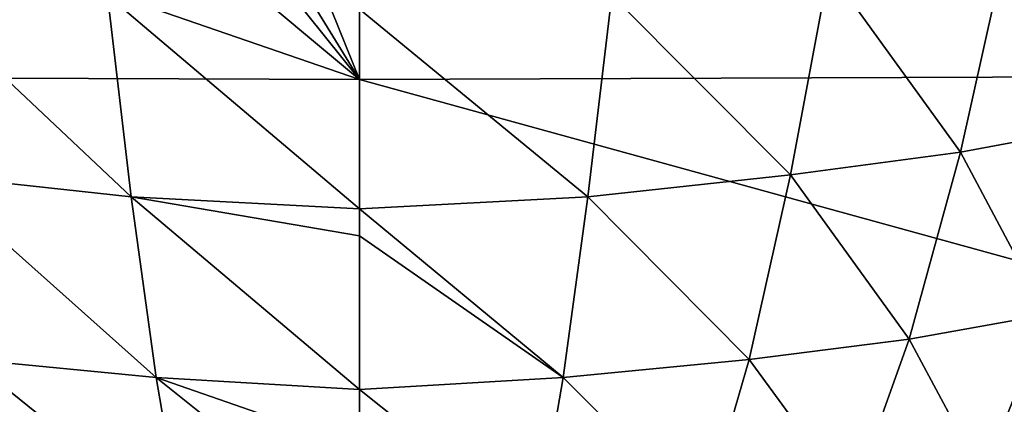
# Model space of a CAD drawing. Header units: millimetres. Extents: x -105 to 105, y -36 to 73.
# Tile 25 of 58: x -6 to 12, y -1 to 6. Entities that reach past the tile are written whole.
import ezdxf

# ---------------------------------------------------------------- set-up
doc = ezdxf.new("R2010")
doc.units = ezdxf.units.MM
doc.header["$LTSCALE"] = 81.481481
for name, color, linetype in [('18', 7, 'CONTINUOUS'), ('38', 7, 'CONTINUOUS'), ('47', 7, 'CONTINUOUS'), ('72', 7, 'CONTINUOUS')]:
    doc.layers.add(name, color=color, linetype=linetype)

msp = doc.modelspace()

# ---------------------------------------------------------------- linework, layer by layer
at = {"layer": '18', "color": 7, "linetype": 'CONTINUOUS'}
for points in [[(11.972, 7.664, 66.132), (8.682, 7.213, 66.909), (11.117, 3.841, 64.689), (11.972, 7.664, 66.132)], [(13.733, 4.329, 63.489), (11.972, 7.664, 66.132), (11.117, 3.841, 64.689), (13.733, 4.329, 63.489)], [(8.682, 7.213, 66.909), (4.666, 6.748, 67.424), (7.972, 3.422, 65.46), (8.682, 7.213, 66.909)], [(11.117, 3.841, 64.689), (8.682, 7.213, 66.909), (7.972, 3.422, 65.46), (11.117, 3.841, 64.689)], [(4.666, 6.748, 67.424), (0, 6.485, 67.658), (4.226, 3.011, 66.006), (4.666, 6.748, 67.424)], [(7.972, 3.422, 65.46), (4.666, 6.748, 67.424), (4.226, 3.011, 66.006), (7.972, 3.422, 65.46)], [(0, 6.485, 67.658), (0, 2.79, 66.276), (4.226, 3.011, 66.006), (0, 6.485, 67.658)], [(13.733, 4.329, 63.489), (11.117, 3.841, 64.689), (12.72, 0.835, 61.549), (13.733, 4.329, 63.489)], [(11.117, 3.841, 64.689), (7.972, 3.422, 65.46), (10.173, 0.376, 62.668), (11.117, 3.841, 64.689)], [(12.72, 0.835, 61.549), (11.117, 3.841, 64.689), (10.173, 0.376, 62.668), (12.72, 0.835, 61.549)], [(7.972, 3.422, 65.46), (4.226, 3.011, 66.006), (7.207, 0.004, 63.379), (7.972, 3.422, 65.46)], [(10.173, 0.376, 62.668), (7.972, 3.422, 65.46), (7.207, 0.004, 63.379), (10.173, 0.376, 62.668)], [(4.226, 3.011, 66.006), (0, 2.79, 66.276), (3.767, -0.329, 63.895), (4.226, 3.011, 66.006)], [(7.207, 0.004, 63.379), (4.226, 3.011, 66.006), (3.767, -0.329, 63.895), (7.207, 0.004, 63.379)], [(0, 2.79, 66.276), (0, 2.289, 66.013), (3.767, -0.329, 63.895), (0, 2.79, 66.276)], [(3.767, -0.329, 63.895), (0, 2.289, 66.013), (0, -0.552, 64.118), (3.767, -0.329, 63.895)], [(12.72, 0.835, 61.549), (10.173, 0.376, 62.668), (11.532, -2.164, 59.127), (12.72, 0.835, 61.549)], [(13.516, -1.695, 57.521), (12.72, 0.835, 61.549), (11.532, -2.164, 59.127), (13.516, -1.695, 57.521)], [(10.173, 0.376, 62.668), (7.207, 0.004, 63.379), (9.106, -2.596, 60.117), (10.173, 0.376, 62.668)], [(11.532, -2.164, 59.127), (10.173, 0.376, 62.668), (9.106, -2.596, 60.117), (11.532, -2.164, 59.127)], [(7.207, 0.004, 63.379), (3.767, -0.329, 63.895), (6.364, -2.918, 60.719), (7.207, 0.004, 63.379)], [(9.106, -2.596, 60.117), (7.207, 0.004, 63.379), (6.364, -2.918, 60.719), (9.106, -2.596, 60.117)], [(3.767, -0.329, 63.895), (0, -0.552, 64.118), (3.28, -3.167, 61.147), (3.767, -0.329, 63.895)], [(6.364, -2.918, 60.719), (3.767, -0.329, 63.895), (3.28, -3.167, 61.147), (6.364, -2.918, 60.719)], [(0, -0.552, 64.118), (0, -1.636, 63.172), (3.28, -3.167, 61.147), (0, -0.552, 64.118)]]:
    msp.add_3dface(points, dxfattribs=at)
at = {"layer": '38', "color": 7, "linetype": 'CONTINUOUS'}
for points in [[(0, 15.173, -68.087), (3.98, 15.181, -68.087), (28.441, 5.291, -68.079), (0, 15.173, -68.087)], [(0, 15.173, -68.087), (28.441, 5.291, -68.079), (0, 5.182, -68.077), (0, 15.173, -68.087)], [(3.98, 15.181, -68.087), (5.906, 15.185, -68.087), (28.441, 5.291, -68.079), (3.98, 15.181, -68.087)], [(5.906, 15.185, -68.087), (7.982, 15.188, -68.087), (28.441, 5.291, -68.079), (5.906, 15.185, -68.087)], [(7.982, 15.188, -68.087), (11.997, 15.188, -68.086), (28.441, 5.291, -68.079), (7.982, 15.188, -68.087)], [(28.441, 5.291, -68.079), (28.441, -2.648, -68.042), (0, 5.182, -68.077), (28.441, 5.291, -68.079)], [(0, 5.182, -68.077), (28.441, -2.648, -68.042), (0, -3.142, -68.033), (0, 5.182, -68.077)]]:
    msp.add_3dface(points, dxfattribs=at)
at = {"layer": '47', "color": 7, "linetype": 'CONTINUOUS'}
for points in [[(-11.997, 15.188, -68.086), (0, 5.182, -68.077), (-29.094, 15.207, -68.087), (-11.997, 15.188, -68.086)], [(-29.094, 15.207, -68.087), (0, 5.182, -68.077), (-28.441, 5.29, -68.079), (-29.094, 15.207, -68.087)], [(-11.997, 15.188, -68.086), (-8.037, 15.188, -68.087), (0, 5.182, -68.077), (-11.997, 15.188, -68.086)], [(-8.037, 15.188, -68.087), (-6.156, 15.185, -68.087), (0, 5.182, -68.077), (-8.037, 15.188, -68.087)], [(-6.156, 15.185, -68.087), (-4.037, 15.181, -68.087), (0, 5.182, -68.077), (-6.156, 15.185, -68.087)], [(-4.037, 15.181, -68.087), (0, 15.173, -68.087), (0, 5.182, -68.077), (-4.037, 15.181, -68.087)], [(0, 5.182, -68.077), (0, -3.142, -68.033), (-28.441, 5.29, -68.079), (0, 5.182, -68.077)], [(-28.441, 5.29, -68.079), (0, -3.142, -68.033), (-28.441, -2.649, -68.042), (-28.441, 5.29, -68.079)]]:
    msp.add_3dface(points, dxfattribs=at)
at = {"layer": '72', "color": 7, "linetype": 'CONTINUOUS'}
for points in [[(-7.972, 3.422, 65.459), (-4.226, 3.011, 66.006), (-8.682, 7.213, 66.909), (-7.972, 3.422, 65.459)], [(-8.682, 7.213, 66.909), (-4.226, 3.011, 66.006), (-4.666, 6.748, 67.424), (-8.682, 7.213, 66.909)], [(0, 2.79, 66.276), (0, 6.485, 67.658), (-4.666, 6.748, 67.424), (0, 2.79, 66.276)], [(-4.226, 3.011, 66.006), (0, 2.79, 66.276), (-4.666, 6.748, 67.424), (-4.226, 3.011, 66.006)], [(-7.207, 0.004, 63.379), (-3.767, -0.329, 63.895), (-7.972, 3.422, 65.459), (-7.207, 0.004, 63.379)], [(-7.972, 3.422, 65.459), (-3.767, -0.329, 63.895), (-4.226, 3.011, 66.006), (-7.972, 3.422, 65.459)], [(0, 2.289, 66.013), (0, 2.79, 66.276), (-4.226, 3.011, 66.006), (0, 2.289, 66.013)], [(0, -0.552, 64.118), (0, 2.289, 66.013), (-4.226, 3.011, 66.006), (0, -0.552, 64.118)], [(-3.767, -0.329, 63.895), (0, -0.552, 64.118), (-4.226, 3.011, 66.006), (-3.767, -0.329, 63.895)], [(-6.364, -2.918, 60.719), (-3.28, -3.167, 61.147), (-7.207, 0.004, 63.379), (-6.364, -2.918, 60.719)], [(-7.207, 0.004, 63.379), (-3.28, -3.167, 61.147), (-3.767, -0.329, 63.895), (-7.207, 0.004, 63.379)], [(0, -1.636, 63.172), (0, -0.552, 64.118), (-3.767, -0.329, 63.895), (0, -1.636, 63.172)], [(0, -3.341, 61.292), (0, -1.636, 63.172), (-3.767, -0.329, 63.895), (0, -3.341, 61.292)], [(-3.28, -3.167, 61.147), (0, -3.341, 61.292), (-3.767, -0.329, 63.895), (-3.28, -3.167, 61.147)]]:
    msp.add_3dface(points, dxfattribs=at)

doc.saveas('drawing.dxf')
